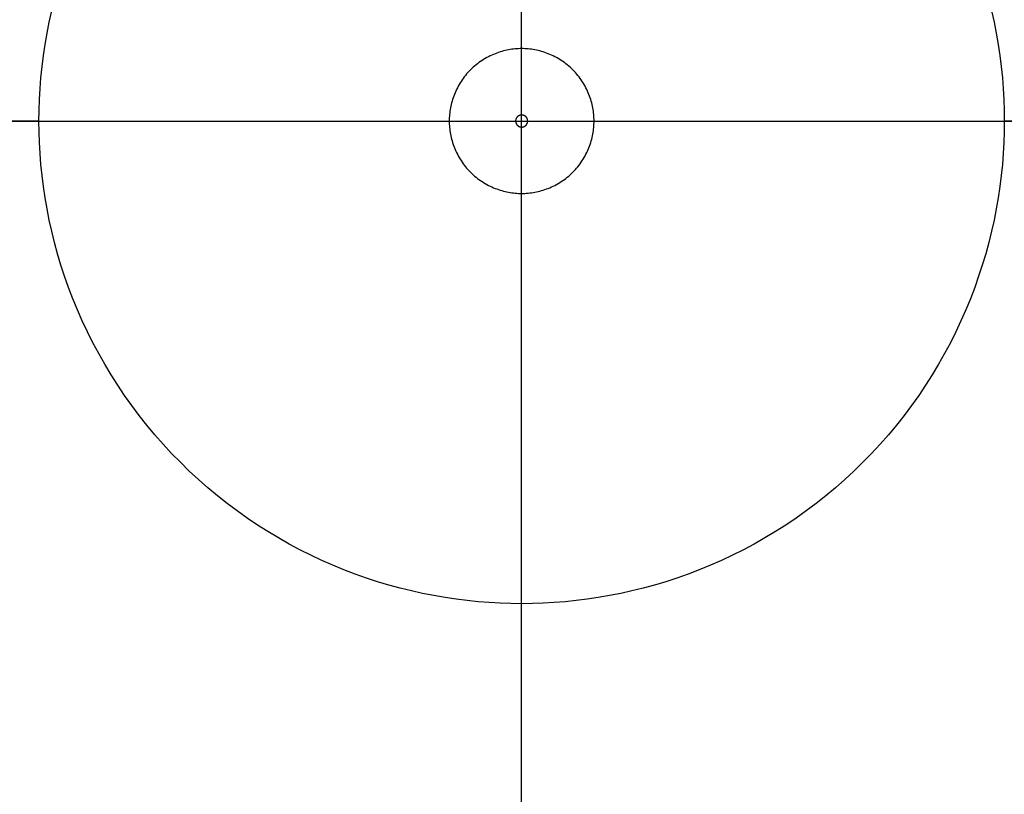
# Model space of a CAD drawing. Header units: millimetres. Extents: x -2340 to -540, y 3060 to 4860.
# Tile 3 of 5: x -1752 to -1140, y 3542 to 4023. Entities that reach past the tile are written whole.
import ezdxf

# ---------------------------------------------------------------- set-up
doc = ezdxf.new("R2010")
doc.units = ezdxf.units.MM
doc.layers.add('MODELADO', color=7, linetype='Continuous')

msp = doc.modelspace()

# ---------------------------------------------------------------- linework, layer by layer
at = {"layer": 'MODELADO'}
for points in [[(-1440, 3963.75), (-1440, 4860)], [(-1440, 3660), (-1440, 4260)], [(-1147.94, 4028.55), (-1146.38, 4021.56), (-1145.01, 4014.59), (-1143.81, 4007.64), (-1142.77, 4000.71), (-1141.91, 3993.81), (-1141.21, 3986.96), (-1140.68, 3980.14), (-1140.3, 3973.37), (-1140.07, 3966.66), (-1140, 3960), (-1140.07, 3953.34), (-1140.3, 3946.63), (-1140.68, 3939.86), (-1141.21, 3933.04), (-1141.91, 3926.19), (-1142.77, 3919.29), (-1143.81, 3912.36), (-1145.01, 3905.41), (-1146.38, 3898.44), (-1147.94, 3891.45), (-1149.67, 3884.45), (-1151.58, 3877.45), (-1153.67, 3870.46), (-1155.95, 3863.48), (-1158.42, 3856.51), (-1161.06, 3849.57), (-1163.9, 3842.66), (-1166.92, 3835.8), (-1170.12, 3828.98), (-1173.51, 3822.21), (-1177.09, 3815.51), (-1180.85, 3808.87), (-1184.78, 3802.31), (-1188.9, 3795.84), (-1193.19, 3789.45), (-1197.66, 3783.16), (-1202.29, 3776.98), (-1207.09, 3770.91), (-1212.06, 3764.96), (-1217.18, 3759.13), (-1222.45, 3753.43), (-1227.87, 3747.87), (-1233.43, 3742.45), (-1239.13, 3737.18), (-1244.96, 3732.06), (-1250.91, 3727.09), (-1256.98, 3722.29), (-1263.16, 3717.66), (-1269.45, 3713.19), (-1275.84, 3708.9), (-1282.31, 3704.78), (-1288.87, 3700.85), (-1295.51, 3697.09), (-1302.21, 3693.51), (-1308.98, 3690.12), (-1315.8, 3686.92), (-1322.66, 3683.9), (-1329.57, 3681.06), (-1336.51, 3678.42), (-1343.48, 3675.95), (-1350.46, 3673.67), (-1357.45, 3671.58), (-1364.45, 3669.67), (-1371.45, 3667.94), (-1378.44, 3666.38), (-1385.41, 3665.01), (-1392.36, 3663.81), (-1399.29, 3662.77), (-1406.19, 3661.91), (-1413.04, 3661.21), (-1419.86, 3660.68), (-1426.63, 3660.3), (-1433.34, 3660.07), (-1440, 3660), (-1446.66, 3660.07), (-1453.37, 3660.3), (-1460.14, 3660.68), (-1466.96, 3661.21), (-1473.81, 3661.91), (-1480.71, 3662.77), (-1487.64, 3663.81), (-1494.59, 3665.01), (-1501.56, 3666.38), (-1508.55, 3667.94), (-1515.55, 3669.67), (-1522.55, 3671.58), (-1529.54, 3673.67), (-1536.52, 3675.95), (-1543.49, 3678.42), (-1550.43, 3681.06), (-1557.34, 3683.9), (-1564.2, 3686.92), (-1571.02, 3690.12), (-1577.79, 3693.51), (-1584.49, 3697.09), (-1591.13, 3700.85), (-1597.69, 3704.78), (-1604.16, 3708.9), (-1610.55, 3713.19), (-1616.84, 3717.66), (-1623.02, 3722.29), (-1629.09, 3727.09), (-1635.04, 3732.06), (-1640.87, 3737.18), (-1646.57, 3742.45), (-1652.13, 3747.87), (-1657.55, 3753.43), (-1662.82, 3759.13), (-1667.94, 3764.96), (-1672.91, 3770.91), (-1677.71, 3776.98), (-1682.34, 3783.16), (-1686.81, 3789.45), (-1691.1, 3795.84), (-1695.22, 3802.31), (-1699.15, 3808.87), (-1702.91, 3815.51), (-1706.49, 3822.21), (-1709.88, 3828.98), (-1713.08, 3835.8), (-1716.1, 3842.66), (-1718.94, 3849.57), (-1721.58, 3856.51), (-1724.05, 3863.48), (-1726.33, 3870.46), (-1728.42, 3877.45), (-1730.33, 3884.45), (-1732.06, 3891.45), (-1733.62, 3898.44), (-1734.99, 3905.41), (-1736.19, 3912.36), (-1737.23, 3919.29), (-1738.09, 3926.19), (-1738.79, 3933.04), (-1739.32, 3939.86), (-1739.7, 3946.63), (-1739.93, 3953.34), (-1740, 3960), (-1739.93, 3966.66), (-1739.7, 3973.37), (-1739.32, 3980.14), (-1738.79, 3986.96), (-1738.09, 3993.81), (-1737.23, 4000.71), (-1736.19, 4007.64), (-1734.99, 4014.59), (-1733.62, 4021.56), (-1732.06, 4028.55)], [(-1147.94, 4028.55), (-1146.38, 4021.56), (-1145.01, 4014.59), (-1143.81, 4007.64), (-1142.77, 4000.71), (-1141.91, 3993.81), (-1141.21, 3986.96), (-1140.68, 3980.14), (-1140.3, 3973.37), (-1140.07, 3966.66), (-1140, 3960), (-1140.07, 3953.34), (-1140.3, 3946.63), (-1140.68, 3939.86), (-1141.21, 3933.04), (-1141.91, 3926.19), (-1142.77, 3919.29), (-1143.81, 3912.36), (-1145.01, 3905.41), (-1146.38, 3898.44), (-1147.94, 3891.45), (-1149.67, 3884.45), (-1151.58, 3877.45), (-1153.67, 3870.46), (-1155.95, 3863.48), (-1158.42, 3856.51), (-1161.06, 3849.57), (-1163.9, 3842.66), (-1166.92, 3835.8), (-1170.12, 3828.98), (-1173.51, 3822.21), (-1177.09, 3815.51), (-1180.85, 3808.87), (-1184.78, 3802.31), (-1188.9, 3795.84), (-1193.19, 3789.45), (-1197.66, 3783.16), (-1202.29, 3776.98), (-1207.09, 3770.91), (-1212.06, 3764.96), (-1217.18, 3759.13), (-1222.45, 3753.43), (-1227.87, 3747.87), (-1233.43, 3742.45), (-1239.13, 3737.18), (-1244.96, 3732.06), (-1250.91, 3727.09), (-1256.98, 3722.29), (-1263.16, 3717.66), (-1269.45, 3713.19), (-1275.84, 3708.9), (-1282.31, 3704.78), (-1288.87, 3700.85), (-1295.51, 3697.09), (-1302.21, 3693.51), (-1308.98, 3690.12), (-1315.8, 3686.92), (-1322.66, 3683.9), (-1329.57, 3681.06), (-1336.51, 3678.42), (-1343.48, 3675.95), (-1350.46, 3673.67), (-1357.45, 3671.58), (-1364.45, 3669.67), (-1371.45, 3667.94), (-1378.44, 3666.38), (-1385.41, 3665.01), (-1392.36, 3663.81), (-1399.29, 3662.77), (-1406.19, 3661.91), (-1413.04, 3661.21), (-1419.86, 3660.68), (-1426.63, 3660.3), (-1433.34, 3660.07), (-1440, 3660), (-1446.66, 3660.07), (-1453.37, 3660.3), (-1460.14, 3660.68), (-1466.96, 3661.21), (-1473.81, 3661.91), (-1480.71, 3662.77), (-1487.64, 3663.81), (-1494.59, 3665.01), (-1501.56, 3666.38), (-1508.55, 3667.94), (-1515.55, 3669.67), (-1522.55, 3671.58), (-1529.54, 3673.67), (-1536.52, 3675.95), (-1543.49, 3678.42), (-1550.43, 3681.06), (-1557.34, 3683.9), (-1564.2, 3686.92), (-1571.02, 3690.12), (-1577.79, 3693.51), (-1584.49, 3697.09), (-1591.13, 3700.85), (-1597.69, 3704.78), (-1604.16, 3708.9), (-1610.55, 3713.19), (-1616.84, 3717.66), (-1623.02, 3722.29), (-1629.09, 3727.09), (-1635.04, 3732.06), (-1640.87, 3737.18), (-1646.57, 3742.45), (-1652.13, 3747.87), (-1657.55, 3753.43), (-1662.82, 3759.13), (-1667.94, 3764.96), (-1672.91, 3770.91), (-1677.71, 3776.98), (-1682.34, 3783.16), (-1686.81, 3789.45), (-1691.1, 3795.84), (-1695.22, 3802.31), (-1699.15, 3808.87), (-1702.91, 3815.51), (-1706.49, 3822.21), (-1709.88, 3828.98), (-1713.08, 3835.8), (-1716.1, 3842.66), (-1718.94, 3849.57), (-1721.58, 3856.51), (-1724.05, 3863.48), (-1726.33, 3870.46), (-1728.42, 3877.45), (-1730.33, 3884.45), (-1732.06, 3891.45), (-1733.62, 3898.44), (-1734.99, 3905.41), (-1736.19, 3912.36), (-1737.23, 3919.29), (-1738.09, 3926.19), (-1738.79, 3933.04), (-1739.32, 3939.86), (-1739.7, 3946.63), (-1739.93, 3953.34), (-1740, 3960), (-1739.93, 3966.66), (-1739.7, 3973.37), (-1739.32, 3980.14), (-1738.79, 3986.96), (-1738.09, 3993.81), (-1737.23, 4000.71), (-1736.19, 4007.64), (-1734.99, 4014.59), (-1733.62, 4021.56), (-1732.06, 4028.55)], [(-1147.94, 4028.55), (-1146.38, 4021.56), (-1145.01, 4014.59), (-1143.81, 4007.64), (-1142.77, 4000.71), (-1141.91, 3993.81), (-1141.21, 3986.96), (-1140.68, 3980.14), (-1140.3, 3973.37), (-1140.07, 3966.66), (-1140, 3960), (-1140.07, 3953.34), (-1140.3, 3946.63), (-1140.68, 3939.86), (-1141.21, 3933.04), (-1141.91, 3926.19), (-1142.77, 3919.29), (-1143.81, 3912.36), (-1145.01, 3905.41), (-1146.38, 3898.44), (-1147.94, 3891.45), (-1149.67, 3884.45), (-1151.58, 3877.45), (-1153.67, 3870.46), (-1155.95, 3863.48), (-1158.42, 3856.51), (-1161.06, 3849.57), (-1163.9, 3842.66), (-1166.92, 3835.8), (-1170.12, 3828.98), (-1173.51, 3822.21), (-1177.09, 3815.51), (-1180.85, 3808.87), (-1184.78, 3802.31), (-1188.9, 3795.84), (-1193.19, 3789.45), (-1197.66, 3783.16), (-1202.29, 3776.98), (-1207.09, 3770.91), (-1212.06, 3764.96), (-1217.18, 3759.13), (-1222.45, 3753.43), (-1227.87, 3747.87), (-1233.43, 3742.45), (-1239.13, 3737.18), (-1244.96, 3732.06), (-1250.91, 3727.09), (-1256.98, 3722.29), (-1263.16, 3717.66), (-1269.45, 3713.19), (-1275.84, 3708.9), (-1282.31, 3704.78), (-1288.87, 3700.85), (-1295.51, 3697.09), (-1302.21, 3693.51), (-1308.98, 3690.12), (-1315.8, 3686.92), (-1322.66, 3683.9), (-1329.57, 3681.06), (-1336.51, 3678.42), (-1343.48, 3675.95), (-1350.46, 3673.67), (-1357.45, 3671.58), (-1364.45, 3669.67), (-1371.45, 3667.94), (-1378.44, 3666.38), (-1385.41, 3665.01), (-1392.36, 3663.81), (-1399.29, 3662.77), (-1406.19, 3661.91), (-1413.04, 3661.21), (-1419.86, 3660.68), (-1426.63, 3660.3), (-1433.34, 3660.07), (-1440, 3660), (-1446.66, 3660.07), (-1453.37, 3660.3), (-1460.14, 3660.68), (-1466.96, 3661.21), (-1473.81, 3661.91), (-1480.71, 3662.77), (-1487.64, 3663.81), (-1494.59, 3665.01), (-1501.56, 3666.38), (-1508.55, 3667.94), (-1515.55, 3669.67), (-1522.55, 3671.58), (-1529.54, 3673.67), (-1536.52, 3675.95), (-1543.49, 3678.42), (-1550.43, 3681.06), (-1557.34, 3683.9), (-1564.2, 3686.92), (-1571.02, 3690.12), (-1577.79, 3693.51), (-1584.49, 3697.09), (-1591.13, 3700.85), (-1597.69, 3704.78), (-1604.16, 3708.9), (-1610.55, 3713.19), (-1616.84, 3717.66), (-1623.02, 3722.29), (-1629.09, 3727.09), (-1635.04, 3732.06), (-1640.87, 3737.18), (-1646.57, 3742.45), (-1652.13, 3747.87), (-1657.55, 3753.43), (-1662.82, 3759.13), (-1667.94, 3764.96), (-1672.91, 3770.91), (-1677.71, 3776.98), (-1682.34, 3783.16), (-1686.81, 3789.45), (-1691.1, 3795.84), (-1695.22, 3802.31), (-1699.15, 3808.87), (-1702.91, 3815.51), (-1706.49, 3822.21), (-1709.88, 3828.98), (-1713.08, 3835.8), (-1716.1, 3842.66), (-1718.94, 3849.57), (-1721.58, 3856.51), (-1724.05, 3863.48), (-1726.33, 3870.46), (-1728.42, 3877.45), (-1730.33, 3884.45), (-1732.06, 3891.45), (-1733.62, 3898.44), (-1734.99, 3905.41), (-1736.19, 3912.36), (-1737.23, 3919.29), (-1738.09, 3926.19), (-1738.79, 3933.04), (-1739.32, 3939.86), (-1739.7, 3946.63), (-1739.93, 3953.34), (-1740, 3960), (-1739.93, 3966.66), (-1739.7, 3973.37), (-1739.32, 3980.14), (-1738.79, 3986.96), (-1738.09, 3993.81), (-1737.23, 4000.71), (-1736.19, 4007.64), (-1734.99, 4014.59), (-1733.62, 4021.56), (-1732.06, 4028.55)], [(-1440, 3963.75), (-1440, 4005)], [(-1440, 3915), (-1440, 4005)], [(-1740, 3960), (-2340, 3960)], [(-2340, 3960), (-1443.75, 3960)], [(-1740, 3960), (-1140, 3960)], [(-1485, 3960), (-1443.75, 3960)], [(-1485, 3960), (-1395, 3960)], [(-1436.25, 3960), (-540, 3960)], [(-1436.25, 3960), (-1395, 3960)], [(-540, 3960), (-1140, 3960)], [(-1440, 3060), (-1440, 3956.25)], [(-1440, 3915), (-1440, 3956.25)], [(-1440, 3060), (-1440, 3660)]]:
    msp.add_lwpolyline(points, dxfattribs=at)
for points in [[(-1395, 3960), (-1395.01, 3961), (-1395.04, 3962.01), (-1395.1, 3963.02), (-1395.18, 3964.04), (-1395.29, 3965.07), (-1395.42, 3966.11), (-1395.57, 3967.15), (-1395.75, 3968.19), (-1395.96, 3969.23), (-1396.19, 3970.28), (-1396.45, 3971.33), (-1396.74, 3972.38), (-1397.05, 3973.43), (-1397.39, 3974.48), (-1397.76, 3975.52), (-1398.16, 3976.56), (-1398.58, 3977.6), (-1399.04, 3978.63), (-1399.52, 3979.65), (-1400.03, 3980.67), (-1400.56, 3981.67), (-1401.13, 3982.67), (-1401.72, 3983.65), (-1402.34, 3984.62), (-1402.98, 3985.58), (-1403.65, 3986.53), (-1404.34, 3987.45), (-1405.06, 3988.36), (-1405.81, 3989.26), (-1406.58, 3990.13), (-1407.37, 3990.99), (-1408.18, 3991.82), (-1409.01, 3992.63), (-1409.87, 3993.42), (-1410.74, 3994.19), (-1411.64, 3994.94), (-1412.55, 3995.66), (-1413.47, 3996.35), (-1414.42, 3997.02), (-1415.38, 3997.66), (-1416.35, 3998.28), (-1417.33, 3998.87), (-1418.33, 3999.44), (-1419.33, 3999.97), (-1420.35, 4000.48), (-1421.37, 4000.96), (-1422.4, 4001.42), (-1423.44, 4001.84), (-1424.48, 4002.24), (-1425.52, 4002.61), (-1426.57, 4002.95), (-1427.62, 4003.26), (-1428.67, 4003.55), (-1429.72, 4003.81), (-1430.77, 4004.04), (-1431.81, 4004.25), (-1432.85, 4004.43), (-1433.89, 4004.58), (-1434.93, 4004.71), (-1435.96, 4004.82), (-1436.98, 4004.9), (-1437.99, 4004.96), (-1439, 4004.99), (-1440, 4005), (-1441, 4004.99), (-1442.01, 4004.96), (-1443.02, 4004.9), (-1444.04, 4004.82), (-1445.07, 4004.71), (-1446.11, 4004.58), (-1447.15, 4004.43), (-1448.19, 4004.25), (-1449.23, 4004.04), (-1450.28, 4003.81), (-1451.33, 4003.55), (-1452.38, 4003.26), (-1453.43, 4002.95), (-1454.48, 4002.61), (-1455.52, 4002.24), (-1456.56, 4001.84), (-1457.6, 4001.42), (-1458.63, 4000.96), (-1459.65, 4000.48), (-1460.67, 3999.97), (-1461.67, 3999.44), (-1462.67, 3998.87), (-1463.65, 3998.28), (-1464.62, 3997.66), (-1465.58, 3997.02), (-1466.53, 3996.35), (-1467.45, 3995.66), (-1468.36, 3994.94), (-1469.26, 3994.19), (-1470.13, 3993.42), (-1470.99, 3992.63), (-1471.82, 3991.82), (-1472.63, 3990.99), (-1473.42, 3990.13), (-1474.19, 3989.26), (-1474.94, 3988.36), (-1475.66, 3987.45), (-1476.35, 3986.53), (-1477.02, 3985.58), (-1477.66, 3984.62), (-1478.28, 3983.65), (-1478.87, 3982.67), (-1479.44, 3981.67), (-1479.97, 3980.67), (-1480.48, 3979.65), (-1480.96, 3978.63), (-1481.42, 3977.6), (-1481.84, 3976.56), (-1482.24, 3975.52), (-1482.61, 3974.48), (-1482.95, 3973.43), (-1483.26, 3972.38), (-1483.55, 3971.33), (-1483.81, 3970.28), (-1484.04, 3969.23), (-1484.25, 3968.19), (-1484.43, 3967.15), (-1484.58, 3966.11), (-1484.71, 3965.07), (-1484.82, 3964.04), (-1484.9, 3963.02), (-1484.96, 3962.01), (-1484.99, 3961), (-1485, 3960), (-1484.99, 3959), (-1484.96, 3957.99), (-1484.9, 3956.98), (-1484.82, 3955.96), (-1484.71, 3954.93), (-1484.58, 3953.89), (-1484.43, 3952.85), (-1484.25, 3951.81), (-1484.04, 3950.77), (-1483.81, 3949.72), (-1483.55, 3948.67), (-1483.26, 3947.62), (-1482.95, 3946.57), (-1482.61, 3945.52), (-1482.24, 3944.48), (-1481.84, 3943.44), (-1481.42, 3942.4), (-1480.96, 3941.37), (-1480.48, 3940.35), (-1479.97, 3939.33), (-1479.44, 3938.33), (-1478.87, 3937.33), (-1478.28, 3936.35), (-1477.66, 3935.38), (-1477.02, 3934.42), (-1476.35, 3933.47), (-1475.66, 3932.55), (-1474.94, 3931.64), (-1474.19, 3930.74), (-1473.42, 3929.87), (-1472.63, 3929.01), (-1471.82, 3928.18), (-1470.99, 3927.37), (-1470.13, 3926.58), (-1469.26, 3925.81), (-1468.36, 3925.06), (-1467.45, 3924.34), (-1466.53, 3923.65), (-1465.58, 3922.98), (-1464.62, 3922.34), (-1463.65, 3921.72), (-1462.67, 3921.13), (-1461.67, 3920.56), (-1460.67, 3920.03), (-1459.65, 3919.52), (-1458.63, 3919.04), (-1457.6, 3918.58), (-1456.56, 3918.16), (-1455.52, 3917.76), (-1454.48, 3917.39), (-1453.43, 3917.05), (-1452.38, 3916.74), (-1451.33, 3916.45), (-1450.28, 3916.19), (-1449.23, 3915.96), (-1448.19, 3915.75), (-1447.15, 3915.57), (-1446.11, 3915.42), (-1445.07, 3915.29), (-1444.04, 3915.18), (-1443.02, 3915.1), (-1442.01, 3915.04), (-1441, 3915.01), (-1440, 3915), (-1439, 3915.01), (-1437.99, 3915.04), (-1436.98, 3915.1), (-1435.96, 3915.18), (-1434.93, 3915.29), (-1433.89, 3915.42), (-1432.85, 3915.57), (-1431.81, 3915.75), (-1430.77, 3915.96), (-1429.72, 3916.19), (-1428.67, 3916.45), (-1427.62, 3916.74), (-1426.57, 3917.05), (-1425.52, 3917.39), (-1424.48, 3917.76), (-1423.44, 3918.16), (-1422.4, 3918.58), (-1421.37, 3919.04), (-1420.35, 3919.52), (-1419.33, 3920.03), (-1418.33, 3920.56), (-1417.33, 3921.13), (-1416.35, 3921.72), (-1415.38, 3922.34), (-1414.42, 3922.98), (-1413.47, 3923.65), (-1412.55, 3924.34), (-1411.64, 3925.06), (-1410.74, 3925.81), (-1409.87, 3926.58), (-1409.01, 3927.37), (-1408.18, 3928.18), (-1407.37, 3929.01), (-1406.58, 3929.87), (-1405.81, 3930.74), (-1405.06, 3931.64), (-1404.34, 3932.55), (-1403.65, 3933.47), (-1402.98, 3934.42), (-1402.34, 3935.38), (-1401.72, 3936.35), (-1401.13, 3937.33), (-1400.56, 3938.33), (-1400.03, 3939.33), (-1399.52, 3940.35), (-1399.04, 3941.37), (-1398.58, 3942.4), (-1398.16, 3943.44), (-1397.76, 3944.48), (-1397.39, 3945.52), (-1397.05, 3946.57), (-1396.74, 3947.62), (-1396.45, 3948.67), (-1396.19, 3949.72), (-1395.96, 3950.77), (-1395.75, 3951.81), (-1395.57, 3952.85), (-1395.42, 3953.89), (-1395.29, 3954.93), (-1395.18, 3955.96), (-1395.1, 3956.98), (-1395.04, 3957.99), (-1395.01, 3959)], [(-1395, 3960), (-1395.01, 3961), (-1395.04, 3962.01), (-1395.1, 3963.02), (-1395.18, 3964.04), (-1395.29, 3965.07), (-1395.42, 3966.11), (-1395.57, 3967.15), (-1395.75, 3968.19), (-1395.96, 3969.23), (-1396.19, 3970.28), (-1396.45, 3971.33), (-1396.74, 3972.38), (-1397.05, 3973.43), (-1397.39, 3974.48), (-1397.76, 3975.52), (-1398.16, 3976.56), (-1398.58, 3977.6), (-1399.04, 3978.63), (-1399.52, 3979.65), (-1400.03, 3980.67), (-1400.56, 3981.67), (-1401.13, 3982.67), (-1401.72, 3983.65), (-1402.34, 3984.62), (-1402.98, 3985.58), (-1403.65, 3986.53), (-1404.34, 3987.45), (-1405.06, 3988.36), (-1405.81, 3989.26), (-1406.58, 3990.13), (-1407.37, 3990.99), (-1408.18, 3991.82), (-1409.01, 3992.63), (-1409.87, 3993.42), (-1410.74, 3994.19), (-1411.64, 3994.94), (-1412.55, 3995.66), (-1413.47, 3996.35), (-1414.42, 3997.02), (-1415.38, 3997.66), (-1416.35, 3998.28), (-1417.33, 3998.87), (-1418.33, 3999.44), (-1419.33, 3999.97), (-1420.35, 4000.48), (-1421.37, 4000.96), (-1422.4, 4001.42), (-1423.44, 4001.84), (-1424.48, 4002.24), (-1425.52, 4002.61), (-1426.57, 4002.95), (-1427.62, 4003.26), (-1428.67, 4003.55), (-1429.72, 4003.81), (-1430.77, 4004.04), (-1431.81, 4004.25), (-1432.85, 4004.43), (-1433.89, 4004.58), (-1434.93, 4004.71), (-1435.96, 4004.82), (-1436.98, 4004.9), (-1437.99, 4004.96), (-1439, 4004.99), (-1440, 4005), (-1441, 4004.99), (-1442.01, 4004.96), (-1443.02, 4004.9), (-1444.04, 4004.82), (-1445.07, 4004.71), (-1446.11, 4004.58), (-1447.15, 4004.43), (-1448.19, 4004.25), (-1449.23, 4004.04), (-1450.28, 4003.81), (-1451.33, 4003.55), (-1452.38, 4003.26), (-1453.43, 4002.95), (-1454.48, 4002.61), (-1455.52, 4002.24), (-1456.56, 4001.84), (-1457.6, 4001.42), (-1458.63, 4000.96), (-1459.65, 4000.48), (-1460.67, 3999.97), (-1461.67, 3999.44), (-1462.67, 3998.87), (-1463.65, 3998.28), (-1464.62, 3997.66), (-1465.58, 3997.02), (-1466.53, 3996.35), (-1467.45, 3995.66), (-1468.36, 3994.94), (-1469.26, 3994.19), (-1470.13, 3993.42), (-1470.99, 3992.63), (-1471.82, 3991.82), (-1472.63, 3990.99), (-1473.42, 3990.13), (-1474.19, 3989.26), (-1474.94, 3988.36), (-1475.66, 3987.45), (-1476.35, 3986.53), (-1477.02, 3985.58), (-1477.66, 3984.62), (-1478.28, 3983.65), (-1478.87, 3982.67), (-1479.44, 3981.67), (-1479.97, 3980.67), (-1480.48, 3979.65), (-1480.96, 3978.63), (-1481.42, 3977.6), (-1481.84, 3976.56), (-1482.24, 3975.52), (-1482.61, 3974.48), (-1482.95, 3973.43), (-1483.26, 3972.38), (-1483.55, 3971.33), (-1483.81, 3970.28), (-1484.04, 3969.23), (-1484.25, 3968.19), (-1484.43, 3967.15), (-1484.58, 3966.11), (-1484.71, 3965.07), (-1484.82, 3964.04), (-1484.9, 3963.02), (-1484.96, 3962.01), (-1484.99, 3961), (-1485, 3960), (-1484.99, 3959), (-1484.96, 3957.99), (-1484.9, 3956.98), (-1484.82, 3955.96), (-1484.71, 3954.93), (-1484.58, 3953.89), (-1484.43, 3952.85), (-1484.25, 3951.81), (-1484.04, 3950.77), (-1483.81, 3949.72), (-1483.55, 3948.67), (-1483.26, 3947.62), (-1482.95, 3946.57), (-1482.61, 3945.52), (-1482.24, 3944.48), (-1481.84, 3943.44), (-1481.42, 3942.4), (-1480.96, 3941.37), (-1480.48, 3940.35), (-1479.97, 3939.33), (-1479.44, 3938.33), (-1478.87, 3937.33), (-1478.28, 3936.35), (-1477.66, 3935.38), (-1477.02, 3934.42), (-1476.35, 3933.47), (-1475.66, 3932.55), (-1474.94, 3931.64), (-1474.19, 3930.74), (-1473.42, 3929.87), (-1472.63, 3929.01), (-1471.82, 3928.18), (-1470.99, 3927.37), (-1470.13, 3926.58), (-1469.26, 3925.81), (-1468.36, 3925.06), (-1467.45, 3924.34), (-1466.53, 3923.65), (-1465.58, 3922.98), (-1464.62, 3922.34), (-1463.65, 3921.72), (-1462.67, 3921.13), (-1461.67, 3920.56), (-1460.67, 3920.03), (-1459.65, 3919.52), (-1458.63, 3919.04), (-1457.6, 3918.58), (-1456.56, 3918.16), (-1455.52, 3917.76), (-1454.48, 3917.39), (-1453.43, 3917.05), (-1452.38, 3916.74), (-1451.33, 3916.45), (-1450.28, 3916.19), (-1449.23, 3915.96), (-1448.19, 3915.75), (-1447.15, 3915.57), (-1446.11, 3915.42), (-1445.07, 3915.29), (-1444.04, 3915.18), (-1443.02, 3915.1), (-1442.01, 3915.04), (-1441, 3915.01), (-1440, 3915), (-1439, 3915.01), (-1437.99, 3915.04), (-1436.98, 3915.1), (-1435.96, 3915.18), (-1434.93, 3915.29), (-1433.89, 3915.42), (-1432.85, 3915.57), (-1431.81, 3915.75), (-1430.77, 3915.96), (-1429.72, 3916.19), (-1428.67, 3916.45), (-1427.62, 3916.74), (-1426.57, 3917.05), (-1425.52, 3917.39), (-1424.48, 3917.76), (-1423.44, 3918.16), (-1422.4, 3918.58), (-1421.37, 3919.04), (-1420.35, 3919.52), (-1419.33, 3920.03), (-1418.33, 3920.56), (-1417.33, 3921.13), (-1416.35, 3921.72), (-1415.38, 3922.34), (-1414.42, 3922.98), (-1413.47, 3923.65), (-1412.55, 3924.34), (-1411.64, 3925.06), (-1410.74, 3925.81), (-1409.87, 3926.58), (-1409.01, 3927.37), (-1408.18, 3928.18), (-1407.37, 3929.01), (-1406.58, 3929.87), (-1405.81, 3930.74), (-1405.06, 3931.64), (-1404.34, 3932.55), (-1403.65, 3933.47), (-1402.98, 3934.42), (-1402.34, 3935.38), (-1401.72, 3936.35), (-1401.13, 3937.33), (-1400.56, 3938.33), (-1400.03, 3939.33), (-1399.52, 3940.35), (-1399.04, 3941.37), (-1398.58, 3942.4), (-1398.16, 3943.44), (-1397.76, 3944.48), (-1397.39, 3945.52), (-1397.05, 3946.57), (-1396.74, 3947.62), (-1396.45, 3948.67), (-1396.19, 3949.72), (-1395.96, 3950.77), (-1395.75, 3951.81), (-1395.57, 3952.85), (-1395.42, 3953.89), (-1395.29, 3954.93), (-1395.18, 3955.96), (-1395.1, 3956.98), (-1395.04, 3957.99), (-1395.01, 3959)], [(-1395, 3960), (-1395.01, 3961), (-1395.04, 3962.01), (-1395.1, 3963.02), (-1395.18, 3964.04), (-1395.29, 3965.07), (-1395.42, 3966.11), (-1395.57, 3967.15), (-1395.75, 3968.19), (-1395.96, 3969.23), (-1396.19, 3970.28), (-1396.45, 3971.33), (-1396.74, 3972.38), (-1397.05, 3973.43), (-1397.39, 3974.48), (-1397.76, 3975.52), (-1398.16, 3976.56), (-1398.58, 3977.6), (-1399.04, 3978.63), (-1399.52, 3979.65), (-1400.03, 3980.67), (-1400.56, 3981.67), (-1401.13, 3982.67), (-1401.72, 3983.65), (-1402.34, 3984.62), (-1402.98, 3985.58), (-1403.65, 3986.53), (-1404.34, 3987.45), (-1405.06, 3988.36), (-1405.81, 3989.26), (-1406.58, 3990.13), (-1407.37, 3990.99), (-1408.18, 3991.82), (-1409.01, 3992.63), (-1409.87, 3993.42), (-1410.74, 3994.19), (-1411.64, 3994.94), (-1412.55, 3995.66), (-1413.47, 3996.35), (-1414.42, 3997.02), (-1415.38, 3997.66), (-1416.35, 3998.28), (-1417.33, 3998.87), (-1418.33, 3999.44), (-1419.33, 3999.97), (-1420.35, 4000.48), (-1421.37, 4000.96), (-1422.4, 4001.42), (-1423.44, 4001.84), (-1424.48, 4002.24), (-1425.52, 4002.61), (-1426.57, 4002.95), (-1427.62, 4003.26), (-1428.67, 4003.55), (-1429.72, 4003.81), (-1430.77, 4004.04), (-1431.81, 4004.25), (-1432.85, 4004.43), (-1433.89, 4004.58), (-1434.93, 4004.71), (-1435.96, 4004.82), (-1436.98, 4004.9), (-1437.99, 4004.96), (-1439, 4004.99), (-1440, 4005), (-1441, 4004.99), (-1442.01, 4004.96), (-1443.02, 4004.9), (-1444.04, 4004.82), (-1445.07, 4004.71), (-1446.11, 4004.58), (-1447.15, 4004.43), (-1448.19, 4004.25), (-1449.23, 4004.04), (-1450.28, 4003.81), (-1451.33, 4003.55), (-1452.38, 4003.26), (-1453.43, 4002.95), (-1454.48, 4002.61), (-1455.52, 4002.24), (-1456.56, 4001.84), (-1457.6, 4001.42), (-1458.63, 4000.96), (-1459.65, 4000.48), (-1460.67, 3999.97), (-1461.67, 3999.44), (-1462.67, 3998.87), (-1463.65, 3998.28), (-1464.62, 3997.66), (-1465.58, 3997.02), (-1466.53, 3996.35), (-1467.45, 3995.66), (-1468.36, 3994.94), (-1469.26, 3994.19), (-1470.13, 3993.42), (-1470.99, 3992.63), (-1471.82, 3991.82), (-1472.63, 3990.99), (-1473.42, 3990.13), (-1474.19, 3989.26), (-1474.94, 3988.36), (-1475.66, 3987.45), (-1476.35, 3986.53), (-1477.02, 3985.58), (-1477.66, 3984.62), (-1478.28, 3983.65), (-1478.87, 3982.67), (-1479.44, 3981.67), (-1479.97, 3980.67), (-1480.48, 3979.65), (-1480.96, 3978.63), (-1481.42, 3977.6), (-1481.84, 3976.56), (-1482.24, 3975.52), (-1482.61, 3974.48), (-1482.95, 3973.43), (-1483.26, 3972.38), (-1483.55, 3971.33), (-1483.81, 3970.28), (-1484.04, 3969.23), (-1484.25, 3968.19), (-1484.43, 3967.15), (-1484.58, 3966.11), (-1484.71, 3965.07), (-1484.82, 3964.04), (-1484.9, 3963.02), (-1484.96, 3962.01), (-1484.99, 3961), (-1485, 3960), (-1484.99, 3959), (-1484.96, 3957.99), (-1484.9, 3956.98), (-1484.82, 3955.96), (-1484.71, 3954.93), (-1484.58, 3953.89), (-1484.43, 3952.85), (-1484.25, 3951.81), (-1484.04, 3950.77), (-1483.81, 3949.72), (-1483.55, 3948.67), (-1483.26, 3947.62), (-1482.95, 3946.57), (-1482.61, 3945.52), (-1482.24, 3944.48), (-1481.84, 3943.44), (-1481.42, 3942.4), (-1480.96, 3941.37), (-1480.48, 3940.35), (-1479.97, 3939.33), (-1479.44, 3938.33), (-1478.87, 3937.33), (-1478.28, 3936.35), (-1477.66, 3935.38), (-1477.02, 3934.42), (-1476.35, 3933.47), (-1475.66, 3932.55), (-1474.94, 3931.64), (-1474.19, 3930.74), (-1473.42, 3929.87), (-1472.63, 3929.01), (-1471.82, 3928.18), (-1470.99, 3927.37), (-1470.13, 3926.58), (-1469.26, 3925.81), (-1468.36, 3925.06), (-1467.45, 3924.34), (-1466.53, 3923.65), (-1465.58, 3922.98), (-1464.62, 3922.34), (-1463.65, 3921.72), (-1462.67, 3921.13), (-1461.67, 3920.56), (-1460.67, 3920.03), (-1459.65, 3919.52), (-1458.63, 3919.04), (-1457.6, 3918.58), (-1456.56, 3918.16), (-1455.52, 3917.76), (-1454.48, 3917.39), (-1453.43, 3917.05), (-1452.38, 3916.74), (-1451.33, 3916.45), (-1450.28, 3916.19), (-1449.23, 3915.96), (-1448.19, 3915.75), (-1447.15, 3915.57), (-1446.11, 3915.42), (-1445.07, 3915.29), (-1444.04, 3915.18), (-1443.02, 3915.1), (-1442.01, 3915.04), (-1441, 3915.01), (-1440, 3915), (-1439, 3915.01), (-1437.99, 3915.04), (-1436.98, 3915.1), (-1435.96, 3915.18), (-1434.93, 3915.29), (-1433.89, 3915.42), (-1432.85, 3915.57), (-1431.81, 3915.75), (-1430.77, 3915.96), (-1429.72, 3916.19), (-1428.67, 3916.45), (-1427.62, 3916.74), (-1426.57, 3917.05), (-1425.52, 3917.39), (-1424.48, 3917.76), (-1423.44, 3918.16), (-1422.4, 3918.58), (-1421.37, 3919.04), (-1420.35, 3919.52), (-1419.33, 3920.03), (-1418.33, 3920.56), (-1417.33, 3921.13), (-1416.35, 3921.72), (-1415.38, 3922.34), (-1414.42, 3922.98), (-1413.47, 3923.65), (-1412.55, 3924.34), (-1411.64, 3925.06), (-1410.74, 3925.81), (-1409.87, 3926.58), (-1409.01, 3927.37), (-1408.18, 3928.18), (-1407.37, 3929.01), (-1406.58, 3929.87), (-1405.81, 3930.74), (-1405.06, 3931.64), (-1404.34, 3932.55), (-1403.65, 3933.47), (-1402.98, 3934.42), (-1402.34, 3935.38), (-1401.72, 3936.35), (-1401.13, 3937.33), (-1400.56, 3938.33), (-1400.03, 3939.33), (-1399.52, 3940.35), (-1399.04, 3941.37), (-1398.58, 3942.4), (-1398.16, 3943.44), (-1397.76, 3944.48), (-1397.39, 3945.52), (-1397.05, 3946.57), (-1396.74, 3947.62), (-1396.45, 3948.67), (-1396.19, 3949.72), (-1395.96, 3950.77), (-1395.75, 3951.81), (-1395.57, 3952.85), (-1395.42, 3953.89), (-1395.29, 3954.93), (-1395.18, 3955.96), (-1395.1, 3956.98), (-1395.04, 3957.99), (-1395.01, 3959)], [(-1436.25, 3960), (-1436.25, 3960.08), (-1436.25, 3960.17), (-1436.26, 3960.25), (-1436.27, 3960.34), (-1436.27, 3960.42), (-1436.28, 3960.51), (-1436.3, 3960.6), (-1436.31, 3960.68), (-1436.33, 3960.77), (-1436.35, 3960.86), (-1436.37, 3960.94), (-1436.39, 3961.03), (-1436.42, 3961.12), (-1436.45, 3961.21), (-1436.48, 3961.29), (-1436.51, 3961.38), (-1436.55, 3961.47), (-1436.59, 3961.55), (-1436.63, 3961.64), (-1436.67, 3961.72), (-1436.71, 3961.81), (-1436.76, 3961.89), (-1436.81, 3961.97), (-1436.86, 3962.05), (-1436.91, 3962.13), (-1436.97, 3962.21), (-1437.03, 3962.29), (-1437.09, 3962.36), (-1437.15, 3962.44), (-1437.21, 3962.51), (-1437.28, 3962.58), (-1437.35, 3962.65), (-1437.42, 3962.72), (-1437.49, 3962.79), (-1437.56, 3962.85), (-1437.64, 3962.91), (-1437.71, 3962.97), (-1437.79, 3963.03), (-1437.87, 3963.09), (-1437.95, 3963.14), (-1438.03, 3963.19), (-1438.11, 3963.24), (-1438.19, 3963.29), (-1438.28, 3963.33), (-1438.36, 3963.37), (-1438.45, 3963.41), (-1438.53, 3963.45), (-1438.62, 3963.49), (-1438.71, 3963.52), (-1438.79, 3963.55), (-1438.88, 3963.58), (-1438.97, 3963.61), (-1439.06, 3963.63), (-1439.14, 3963.65), (-1439.23, 3963.67), (-1439.32, 3963.69), (-1439.4, 3963.7), (-1439.49, 3963.72), (-1439.58, 3963.73), (-1439.66, 3963.73), (-1439.75, 3963.74), (-1439.83, 3963.75), (-1439.92, 3963.75), (-1440, 3963.75), (-1440.08, 3963.75), (-1440.17, 3963.75), (-1440.25, 3963.74), (-1440.34, 3963.73), (-1440.42, 3963.73), (-1440.51, 3963.72), (-1440.6, 3963.7), (-1440.68, 3963.69), (-1440.77, 3963.67), (-1440.86, 3963.65), (-1440.94, 3963.63), (-1441.03, 3963.61), (-1441.12, 3963.58), (-1441.21, 3963.55), (-1441.29, 3963.52), (-1441.38, 3963.49), (-1441.47, 3963.45), (-1441.55, 3963.41), (-1441.64, 3963.37), (-1441.72, 3963.33), (-1441.81, 3963.29), (-1441.89, 3963.24), (-1441.97, 3963.19), (-1442.05, 3963.14), (-1442.13, 3963.09), (-1442.21, 3963.03), (-1442.29, 3962.97), (-1442.36, 3962.91), (-1442.44, 3962.85), (-1442.51, 3962.79), (-1442.58, 3962.72), (-1442.65, 3962.65), (-1442.72, 3962.58), (-1442.79, 3962.51), (-1442.85, 3962.44), (-1442.91, 3962.36), (-1442.97, 3962.29), (-1443.03, 3962.21), (-1443.09, 3962.13), (-1443.14, 3962.05), (-1443.19, 3961.97), (-1443.24, 3961.89), (-1443.29, 3961.81), (-1443.33, 3961.72), (-1443.37, 3961.64), (-1443.41, 3961.55), (-1443.45, 3961.47), (-1443.49, 3961.38), (-1443.52, 3961.29), (-1443.55, 3961.21), (-1443.58, 3961.12), (-1443.61, 3961.03), (-1443.63, 3960.94), (-1443.65, 3960.86), (-1443.67, 3960.77), (-1443.69, 3960.68), (-1443.7, 3960.6), (-1443.72, 3960.51), (-1443.73, 3960.42), (-1443.73, 3960.34), (-1443.74, 3960.25), (-1443.75, 3960.17), (-1443.75, 3960.08), (-1443.75, 3960), (-1443.75, 3959.92), (-1443.75, 3959.83), (-1443.74, 3959.75), (-1443.73, 3959.66), (-1443.73, 3959.58), (-1443.72, 3959.49), (-1443.7, 3959.4), (-1443.69, 3959.32), (-1443.67, 3959.23), (-1443.65, 3959.14), (-1443.63, 3959.06), (-1443.61, 3958.97), (-1443.58, 3958.88), (-1443.55, 3958.79), (-1443.52, 3958.71), (-1443.49, 3958.62), (-1443.45, 3958.53), (-1443.41, 3958.45), (-1443.37, 3958.36), (-1443.33, 3958.28), (-1443.29, 3958.19), (-1443.24, 3958.11), (-1443.19, 3958.03), (-1443.14, 3957.95), (-1443.09, 3957.87), (-1443.03, 3957.79), (-1442.97, 3957.71), (-1442.91, 3957.64), (-1442.85, 3957.56), (-1442.79, 3957.49), (-1442.72, 3957.42), (-1442.65, 3957.35), (-1442.58, 3957.28), (-1442.51, 3957.21), (-1442.44, 3957.15), (-1442.36, 3957.09), (-1442.29, 3957.03), (-1442.21, 3956.97), (-1442.13, 3956.91), (-1442.05, 3956.86), (-1441.97, 3956.81), (-1441.89, 3956.76), (-1441.81, 3956.71), (-1441.72, 3956.67), (-1441.64, 3956.63), (-1441.55, 3956.59), (-1441.47, 3956.55), (-1441.38, 3956.51), (-1441.29, 3956.48), (-1441.21, 3956.45), (-1441.12, 3956.42), (-1441.03, 3956.39), (-1440.94, 3956.37), (-1440.86, 3956.35), (-1440.77, 3956.33), (-1440.68, 3956.31), (-1440.6, 3956.3), (-1440.51, 3956.28), (-1440.42, 3956.27), (-1440.34, 3956.27), (-1440.25, 3956.26), (-1440.17, 3956.25), (-1440.08, 3956.25), (-1440, 3956.25), (-1439.92, 3956.25), (-1439.83, 3956.25), (-1439.75, 3956.26), (-1439.66, 3956.27), (-1439.58, 3956.27), (-1439.49, 3956.28), (-1439.4, 3956.3), (-1439.32, 3956.31), (-1439.23, 3956.33), (-1439.14, 3956.35), (-1439.06, 3956.37), (-1438.97, 3956.39), (-1438.88, 3956.42), (-1438.79, 3956.45), (-1438.71, 3956.48), (-1438.62, 3956.51), (-1438.53, 3956.55), (-1438.45, 3956.59), (-1438.36, 3956.63), (-1438.28, 3956.67), (-1438.19, 3956.71), (-1438.11, 3956.76), (-1438.03, 3956.81), (-1437.95, 3956.86), (-1437.87, 3956.91), (-1437.79, 3956.97), (-1437.71, 3957.03), (-1437.64, 3957.09), (-1437.56, 3957.15), (-1437.49, 3957.21), (-1437.42, 3957.28), (-1437.35, 3957.35), (-1437.28, 3957.42), (-1437.21, 3957.49), (-1437.15, 3957.56), (-1437.09, 3957.64), (-1437.03, 3957.71), (-1436.97, 3957.79), (-1436.91, 3957.87), (-1436.86, 3957.95), (-1436.81, 3958.03), (-1436.76, 3958.11), (-1436.71, 3958.19), (-1436.67, 3958.28), (-1436.63, 3958.36), (-1436.59, 3958.45), (-1436.55, 3958.53), (-1436.51, 3958.62), (-1436.48, 3958.71), (-1436.45, 3958.79), (-1436.42, 3958.88), (-1436.39, 3958.97), (-1436.37, 3959.06), (-1436.35, 3959.14), (-1436.33, 3959.23), (-1436.31, 3959.32), (-1436.3, 3959.4), (-1436.28, 3959.49), (-1436.27, 3959.58), (-1436.27, 3959.66), (-1436.26, 3959.75), (-1436.25, 3959.83), (-1436.25, 3959.92)], [(-1436.25, 3960), (-1436.25, 3960.08), (-1436.25, 3960.17), (-1436.26, 3960.25), (-1436.27, 3960.34), (-1436.27, 3960.42), (-1436.28, 3960.51), (-1436.3, 3960.6), (-1436.31, 3960.68), (-1436.33, 3960.77), (-1436.35, 3960.86), (-1436.37, 3960.94), (-1436.39, 3961.03), (-1436.42, 3961.12), (-1436.45, 3961.21), (-1436.48, 3961.29), (-1436.51, 3961.38), (-1436.55, 3961.47), (-1436.59, 3961.55), (-1436.63, 3961.64), (-1436.67, 3961.72), (-1436.71, 3961.81), (-1436.76, 3961.89), (-1436.81, 3961.97), (-1436.86, 3962.05), (-1436.91, 3962.13), (-1436.97, 3962.21), (-1437.03, 3962.29), (-1437.09, 3962.36), (-1437.15, 3962.44), (-1437.21, 3962.51), (-1437.28, 3962.58), (-1437.35, 3962.65), (-1437.42, 3962.72), (-1437.49, 3962.79), (-1437.56, 3962.85), (-1437.64, 3962.91), (-1437.71, 3962.97), (-1437.79, 3963.03), (-1437.87, 3963.09), (-1437.95, 3963.14), (-1438.03, 3963.19), (-1438.11, 3963.24), (-1438.19, 3963.29), (-1438.28, 3963.33), (-1438.36, 3963.37), (-1438.45, 3963.41), (-1438.53, 3963.45), (-1438.62, 3963.49), (-1438.71, 3963.52), (-1438.79, 3963.55), (-1438.88, 3963.58), (-1438.97, 3963.61), (-1439.06, 3963.63), (-1439.14, 3963.65), (-1439.23, 3963.67), (-1439.32, 3963.69), (-1439.4, 3963.7), (-1439.49, 3963.72), (-1439.58, 3963.73), (-1439.66, 3963.73), (-1439.75, 3963.74), (-1439.83, 3963.75), (-1439.92, 3963.75), (-1440, 3963.75), (-1440.08, 3963.75), (-1440.17, 3963.75), (-1440.25, 3963.74), (-1440.34, 3963.73), (-1440.42, 3963.73), (-1440.51, 3963.72), (-1440.6, 3963.7), (-1440.68, 3963.69), (-1440.77, 3963.67), (-1440.86, 3963.65), (-1440.94, 3963.63), (-1441.03, 3963.61), (-1441.12, 3963.58), (-1441.21, 3963.55), (-1441.29, 3963.52), (-1441.38, 3963.49), (-1441.47, 3963.45), (-1441.55, 3963.41), (-1441.64, 3963.37), (-1441.72, 3963.33), (-1441.81, 3963.29), (-1441.89, 3963.24), (-1441.97, 3963.19), (-1442.05, 3963.14), (-1442.13, 3963.09), (-1442.21, 3963.03), (-1442.29, 3962.97), (-1442.36, 3962.91), (-1442.44, 3962.85), (-1442.51, 3962.79), (-1442.58, 3962.72), (-1442.65, 3962.65), (-1442.72, 3962.58), (-1442.79, 3962.51), (-1442.85, 3962.44), (-1442.91, 3962.36), (-1442.97, 3962.29), (-1443.03, 3962.21), (-1443.09, 3962.13), (-1443.14, 3962.05), (-1443.19, 3961.97), (-1443.24, 3961.89), (-1443.29, 3961.81), (-1443.33, 3961.72), (-1443.37, 3961.64), (-1443.41, 3961.55), (-1443.45, 3961.47), (-1443.49, 3961.38), (-1443.52, 3961.29), (-1443.55, 3961.21), (-1443.58, 3961.12), (-1443.61, 3961.03), (-1443.63, 3960.94), (-1443.65, 3960.86), (-1443.67, 3960.77), (-1443.69, 3960.68), (-1443.7, 3960.6), (-1443.72, 3960.51), (-1443.73, 3960.42), (-1443.73, 3960.34), (-1443.74, 3960.25), (-1443.75, 3960.17), (-1443.75, 3960.08), (-1443.75, 3960), (-1443.75, 3959.92), (-1443.75, 3959.83), (-1443.74, 3959.75), (-1443.73, 3959.66), (-1443.73, 3959.58), (-1443.72, 3959.49), (-1443.7, 3959.4), (-1443.69, 3959.32), (-1443.67, 3959.23), (-1443.65, 3959.14), (-1443.63, 3959.06), (-1443.61, 3958.97), (-1443.58, 3958.88), (-1443.55, 3958.79), (-1443.52, 3958.71), (-1443.49, 3958.62), (-1443.45, 3958.53), (-1443.41, 3958.45), (-1443.37, 3958.36), (-1443.33, 3958.28), (-1443.29, 3958.19), (-1443.24, 3958.11), (-1443.19, 3958.03), (-1443.14, 3957.95), (-1443.09, 3957.87), (-1443.03, 3957.79), (-1442.97, 3957.71), (-1442.91, 3957.64), (-1442.85, 3957.56), (-1442.79, 3957.49), (-1442.72, 3957.42), (-1442.65, 3957.35), (-1442.58, 3957.28), (-1442.51, 3957.21), (-1442.44, 3957.15), (-1442.36, 3957.09), (-1442.29, 3957.03), (-1442.21, 3956.97), (-1442.13, 3956.91), (-1442.05, 3956.86), (-1441.97, 3956.81), (-1441.89, 3956.76), (-1441.81, 3956.71), (-1441.72, 3956.67), (-1441.64, 3956.63), (-1441.55, 3956.59), (-1441.47, 3956.55), (-1441.38, 3956.51), (-1441.29, 3956.48), (-1441.21, 3956.45), (-1441.12, 3956.42), (-1441.03, 3956.39), (-1440.94, 3956.37), (-1440.86, 3956.35), (-1440.77, 3956.33), (-1440.68, 3956.31), (-1440.6, 3956.3), (-1440.51, 3956.28), (-1440.42, 3956.27), (-1440.34, 3956.27), (-1440.25, 3956.26), (-1440.17, 3956.25), (-1440.08, 3956.25), (-1440, 3956.25), (-1439.92, 3956.25), (-1439.83, 3956.25), (-1439.75, 3956.26), (-1439.66, 3956.27), (-1439.58, 3956.27), (-1439.49, 3956.28), (-1439.4, 3956.3), (-1439.32, 3956.31), (-1439.23, 3956.33), (-1439.14, 3956.35), (-1439.06, 3956.37), (-1438.97, 3956.39), (-1438.88, 3956.42), (-1438.79, 3956.45), (-1438.71, 3956.48), (-1438.62, 3956.51), (-1438.53, 3956.55), (-1438.45, 3956.59), (-1438.36, 3956.63), (-1438.28, 3956.67), (-1438.19, 3956.71), (-1438.11, 3956.76), (-1438.03, 3956.81), (-1437.95, 3956.86), (-1437.87, 3956.91), (-1437.79, 3956.97), (-1437.71, 3957.03), (-1437.64, 3957.09), (-1437.56, 3957.15), (-1437.49, 3957.21), (-1437.42, 3957.28), (-1437.35, 3957.35), (-1437.28, 3957.42), (-1437.21, 3957.49), (-1437.15, 3957.56), (-1437.09, 3957.64), (-1437.03, 3957.71), (-1436.97, 3957.79), (-1436.91, 3957.87), (-1436.86, 3957.95), (-1436.81, 3958.03), (-1436.76, 3958.11), (-1436.71, 3958.19), (-1436.67, 3958.28), (-1436.63, 3958.36), (-1436.59, 3958.45), (-1436.55, 3958.53), (-1436.51, 3958.62), (-1436.48, 3958.71), (-1436.45, 3958.79), (-1436.42, 3958.88), (-1436.39, 3958.97), (-1436.37, 3959.06), (-1436.35, 3959.14), (-1436.33, 3959.23), (-1436.31, 3959.32), (-1436.3, 3959.4), (-1436.28, 3959.49), (-1436.27, 3959.58), (-1436.27, 3959.66), (-1436.26, 3959.75), (-1436.25, 3959.83), (-1436.25, 3959.92)], [(-1436.25, 3960), (-1436.25, 3960.08), (-1436.25, 3960.17), (-1436.26, 3960.25), (-1436.27, 3960.34), (-1436.27, 3960.42), (-1436.28, 3960.51), (-1436.3, 3960.6), (-1436.31, 3960.68), (-1436.33, 3960.77), (-1436.35, 3960.86), (-1436.37, 3960.94), (-1436.39, 3961.03), (-1436.42, 3961.12), (-1436.45, 3961.21), (-1436.48, 3961.29), (-1436.51, 3961.38), (-1436.55, 3961.47), (-1436.59, 3961.55), (-1436.63, 3961.64), (-1436.67, 3961.72), (-1436.71, 3961.81), (-1436.76, 3961.89), (-1436.81, 3961.97), (-1436.86, 3962.05), (-1436.91, 3962.13), (-1436.97, 3962.21), (-1437.03, 3962.29), (-1437.09, 3962.36), (-1437.15, 3962.44), (-1437.21, 3962.51), (-1437.28, 3962.58), (-1437.35, 3962.65), (-1437.42, 3962.72), (-1437.49, 3962.79), (-1437.56, 3962.85), (-1437.64, 3962.91), (-1437.71, 3962.97), (-1437.79, 3963.03), (-1437.87, 3963.09), (-1437.95, 3963.14), (-1438.03, 3963.19), (-1438.11, 3963.24), (-1438.19, 3963.29), (-1438.28, 3963.33), (-1438.36, 3963.37), (-1438.45, 3963.41), (-1438.53, 3963.45), (-1438.62, 3963.49), (-1438.71, 3963.52), (-1438.79, 3963.55), (-1438.88, 3963.58), (-1438.97, 3963.61), (-1439.06, 3963.63), (-1439.14, 3963.65), (-1439.23, 3963.67), (-1439.32, 3963.69), (-1439.4, 3963.7), (-1439.49, 3963.72), (-1439.58, 3963.73), (-1439.66, 3963.73), (-1439.75, 3963.74), (-1439.83, 3963.75), (-1439.92, 3963.75), (-1440, 3963.75), (-1440.08, 3963.75), (-1440.17, 3963.75), (-1440.25, 3963.74), (-1440.34, 3963.73), (-1440.42, 3963.73), (-1440.51, 3963.72), (-1440.6, 3963.7), (-1440.68, 3963.69), (-1440.77, 3963.67), (-1440.86, 3963.65), (-1440.94, 3963.63), (-1441.03, 3963.61), (-1441.12, 3963.58), (-1441.21, 3963.55), (-1441.29, 3963.52), (-1441.38, 3963.49), (-1441.47, 3963.45), (-1441.55, 3963.41), (-1441.64, 3963.37), (-1441.72, 3963.33), (-1441.81, 3963.29), (-1441.89, 3963.24), (-1441.97, 3963.19), (-1442.05, 3963.14), (-1442.13, 3963.09), (-1442.21, 3963.03), (-1442.29, 3962.97), (-1442.36, 3962.91), (-1442.44, 3962.85), (-1442.51, 3962.79), (-1442.58, 3962.72), (-1442.65, 3962.65), (-1442.72, 3962.58), (-1442.79, 3962.51), (-1442.85, 3962.44), (-1442.91, 3962.36), (-1442.97, 3962.29), (-1443.03, 3962.21), (-1443.09, 3962.13), (-1443.14, 3962.05), (-1443.19, 3961.97), (-1443.24, 3961.89), (-1443.29, 3961.81), (-1443.33, 3961.72), (-1443.37, 3961.64), (-1443.41, 3961.55), (-1443.45, 3961.47), (-1443.49, 3961.38), (-1443.52, 3961.29), (-1443.55, 3961.21), (-1443.58, 3961.12), (-1443.61, 3961.03), (-1443.63, 3960.94), (-1443.65, 3960.86), (-1443.67, 3960.77), (-1443.69, 3960.68), (-1443.7, 3960.6), (-1443.72, 3960.51), (-1443.73, 3960.42), (-1443.73, 3960.34), (-1443.74, 3960.25), (-1443.75, 3960.17), (-1443.75, 3960.08), (-1443.75, 3960), (-1443.75, 3959.92), (-1443.75, 3959.83), (-1443.74, 3959.75), (-1443.73, 3959.66), (-1443.73, 3959.58), (-1443.72, 3959.49), (-1443.7, 3959.4), (-1443.69, 3959.32), (-1443.67, 3959.23), (-1443.65, 3959.14), (-1443.63, 3959.06), (-1443.61, 3958.97), (-1443.58, 3958.88), (-1443.55, 3958.79), (-1443.52, 3958.71), (-1443.49, 3958.62), (-1443.45, 3958.53), (-1443.41, 3958.45), (-1443.37, 3958.36), (-1443.33, 3958.28), (-1443.29, 3958.19), (-1443.24, 3958.11), (-1443.19, 3958.03), (-1443.14, 3957.95), (-1443.09, 3957.87), (-1443.03, 3957.79), (-1442.97, 3957.71), (-1442.91, 3957.64), (-1442.85, 3957.56), (-1442.79, 3957.49), (-1442.72, 3957.42), (-1442.65, 3957.35), (-1442.58, 3957.28), (-1442.51, 3957.21), (-1442.44, 3957.15), (-1442.36, 3957.09), (-1442.29, 3957.03), (-1442.21, 3956.97), (-1442.13, 3956.91), (-1442.05, 3956.86), (-1441.97, 3956.81), (-1441.89, 3956.76), (-1441.81, 3956.71), (-1441.72, 3956.67), (-1441.64, 3956.63), (-1441.55, 3956.59), (-1441.47, 3956.55), (-1441.38, 3956.51), (-1441.29, 3956.48), (-1441.21, 3956.45), (-1441.12, 3956.42), (-1441.03, 3956.39), (-1440.94, 3956.37), (-1440.86, 3956.35), (-1440.77, 3956.33), (-1440.68, 3956.31), (-1440.6, 3956.3), (-1440.51, 3956.28), (-1440.42, 3956.27), (-1440.34, 3956.27), (-1440.25, 3956.26), (-1440.17, 3956.25), (-1440.08, 3956.25), (-1440, 3956.25), (-1439.92, 3956.25), (-1439.83, 3956.25), (-1439.75, 3956.26), (-1439.66, 3956.27), (-1439.58, 3956.27), (-1439.49, 3956.28), (-1439.4, 3956.3), (-1439.32, 3956.31), (-1439.23, 3956.33), (-1439.14, 3956.35), (-1439.06, 3956.37), (-1438.97, 3956.39), (-1438.88, 3956.42), (-1438.79, 3956.45), (-1438.71, 3956.48), (-1438.62, 3956.51), (-1438.53, 3956.55), (-1438.45, 3956.59), (-1438.36, 3956.63), (-1438.28, 3956.67), (-1438.19, 3956.71), (-1438.11, 3956.76), (-1438.03, 3956.81), (-1437.95, 3956.86), (-1437.87, 3956.91), (-1437.79, 3956.97), (-1437.71, 3957.03), (-1437.64, 3957.09), (-1437.56, 3957.15), (-1437.49, 3957.21), (-1437.42, 3957.28), (-1437.35, 3957.35), (-1437.28, 3957.42), (-1437.21, 3957.49), (-1437.15, 3957.56), (-1437.09, 3957.64), (-1437.03, 3957.71), (-1436.97, 3957.79), (-1436.91, 3957.87), (-1436.86, 3957.95), (-1436.81, 3958.03), (-1436.76, 3958.11), (-1436.71, 3958.19), (-1436.67, 3958.28), (-1436.63, 3958.36), (-1436.59, 3958.45), (-1436.55, 3958.53), (-1436.51, 3958.62), (-1436.48, 3958.71), (-1436.45, 3958.79), (-1436.42, 3958.88), (-1436.39, 3958.97), (-1436.37, 3959.06), (-1436.35, 3959.14), (-1436.33, 3959.23), (-1436.31, 3959.32), (-1436.3, 3959.4), (-1436.28, 3959.49), (-1436.27, 3959.58), (-1436.27, 3959.66), (-1436.26, 3959.75), (-1436.25, 3959.83), (-1436.25, 3959.92)]]:
    msp.add_lwpolyline(points, close=True, dxfattribs=at)
at = {"layer": 'MODELADO', "extrusion": (1, 0, 0)}
for points in [[(4005, 735), (4005, 750)], [(3960, 0), (3960, -18)], [(3960, 735), (3960, 750)], [(3960, 36), (3960, 735)], [(3963.75, 36), (3963.75, 735)], [(3960, 36), (3960, 735)], [(3960, 735), (3960, 750)], [(3960, 0), (3960, -18)], [(3956.25, 36), (3956.25, 735)], [(3915, 735), (3915, 750)], [(3660, 0), (3660, -18)]]:
    msp.add_lwpolyline(points, dxfattribs=at)

doc.saveas('drawing.dxf')
